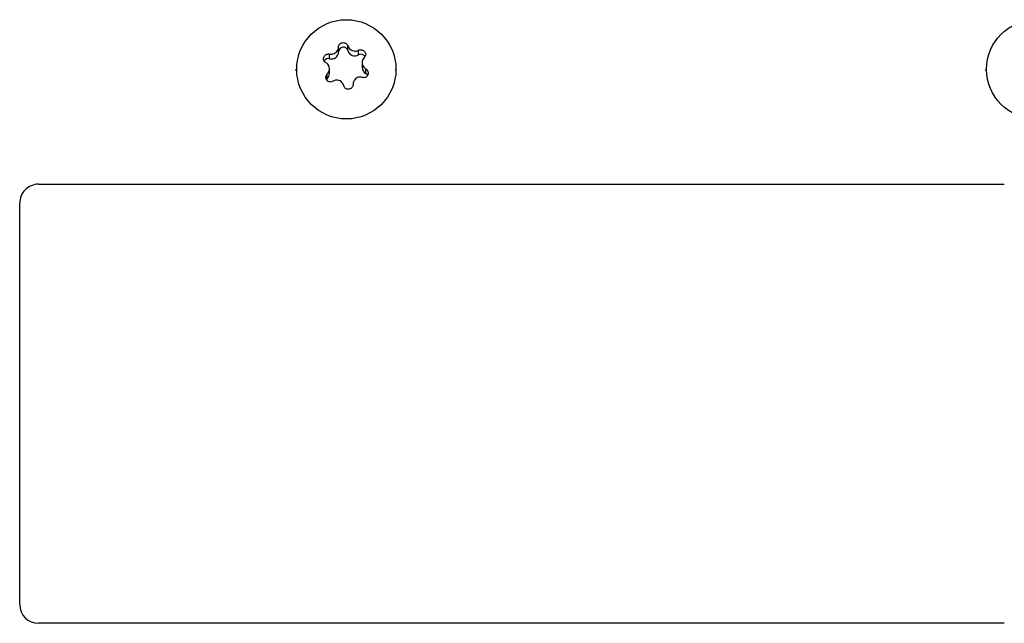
# Model space of a CAD drawing. Extents: x 5 to 297, y -3 to 205.
# Tile 20 of 35: x 83 to 99, y 138 to 148. Entities that reach past the tile are written whole.
import ezdxf

# ---------------------------------------------------------------- set-up
doc = ezdxf.new("R2010")
doc.units = 0
doc.layers.get('0').update_dxf_attribs({"linetype": 'CONTINUOUS'})

msp = doc.modelspace()

# ---------------------------------------------------------------- linework, layer by layer
at = {"color": 7, "linetype": 'CONTINUOUS'}
for p, q in [((88.515, 147.203), (88.515, 147.278)), ((88.664, 147.222), (88.664, 147.297)), ((88.369, 147.093), (88.369, 147.167)), ((88.834, 147.153), (88.834, 147.228)), ((88.892, 147.033), (88.892, 146.955)), ((87.831, 146.923), (87.831, 146.907)), ((88.336, 146.776), (88.336, 146.851)), ((88.37, 146.857), (88.37, 146.934)), ((88.95, 146.856), (88.95, 146.931)), ((89.431, 146.907), (89.431, 146.923)), ((98.831, 146.923), (98.831, 146.907)), ((88.336, 146.776), (88.323, 146.759)), ((83.731, 145.092), (83.731, 145.092)), ((83.731, 145.092), (99.131, 145.092)), ((83.731, 145.092), (99.131, 145.092)), ((99.131, 145.092), (99.131, 145.092)), ((83.431, 138.393), (83.431, 144.792)), ((83.431, 144.792), (83.431, 144.792)), ((99.131, 138.093), (83.731, 138.093))]:
    msp.add_line(p, q, dxfattribs=at)
at = {"color": 7, "linetype": 'CONTINUOUS', "flags": 128}
msp.add_lwpolyline([(88.978, 146.828), (88.971, 146.839), (88.95, 146.856)], dxfattribs=at)
at = {"color": 7, "linetype": 'CONTINUOUS'}
for centre in [(88.639, 146.924), (99.639, 146.924)]:
    msp.add_circle(centre, 0.791, dxfattribs=at)
for centre, radius, start, end in [((88.591, 147.202), 0.076, 15.6461, 179.2448), ((88.4, 147.204), 0.115, 254.8052, 359.4665), ((88.776, 147.254), 0.116, 195.8267, 299.9072), ((88.872, 147.087), 0.0765, 30.3297, 119.8077), ((88.35, 147.019), 0.0763, 75.085, 149.7896), ((89.005, 146.956), 0.114, 180.1411, 240.6812), ((88.257, 146.857), 0.113, 314.4991, 359.9367), ((83.731, 144.792), 0.3, 89.9956, 179.9956), ((83.731, 144.792), 0.3, 89.9956, 179.9956), ((83.731, 138.393), 0.3, 180.0044, 270.0044)]:
    msp.add_arc(centre, radius, start, end, dxfattribs=at)
for points, knots in [([(88.369, 147.167), (88.382, 147.166), (88.407, 147.163), (88.445, 147.174), (88.478, 147.194), (88.501, 147.222), (88.513, 147.251), (88.514, 147.27), (88.515, 147.278)], [0, 0, 0, 0, 0.182844, 0.366239, 0.541816, 0.71189, 0.883343, 1, 1, 1, 1]), ([(88.515, 147.278), (88.516, 147.286), (88.518, 147.302), (88.531, 147.324), (88.552, 147.34), (88.576, 147.349), (88.601, 147.35), (88.625, 147.343), (88.645, 147.33), (88.658, 147.313), (88.663, 147.301), (88.664, 147.297)], [0, 0, 0, 0, 0.122992, 0.246291, 0.366157, 0.480508, 0.590884, 0.700522, 0.812716, 0.929621, 1, 1, 1, 1]), ([(88.664, 147.297), (88.669, 147.286), (88.677, 147.264), (88.705, 147.237), (88.739, 147.22), (88.776, 147.213), (88.809, 147.217), (88.827, 147.225), (88.834, 147.228)], [0, 0, 0, 0, 0.182857, 0.366252, 0.541828, 0.711902, 0.883355, 1, 1, 1, 1]), ([(88.312, 147.03), (88.305, 147.035), (88.29, 147.044), (88.277, 147.066), (88.272, 147.091), (88.277, 147.116), (88.289, 147.138), (88.307, 147.155), (88.33, 147.166), (88.351, 147.17), (88.364, 147.168), (88.369, 147.167)], [0, 0, 0, 0, 0.1228779, 0.2461794, 0.3660511, 0.4804067, 0.5907839, 0.7004214, 0.8126119, 0.929512, 1, 1, 1, 1]), ([(88.834, 147.228), (88.842, 147.231), (88.858, 147.237), (88.885, 147.236), (88.91, 147.226), (88.93, 147.21), (88.943, 147.189), (88.949, 147.165), (88.947, 147.142), (88.938, 147.123), (88.929, 147.114), (88.926, 147.11)], [0, 0, 0, 0, 0.122979, 0.246278, 0.366145, 0.480497, 0.590872, 0.70051, 0.812704, 0.929608, 1, 1, 1, 1]), ([(88.926, 147.11), (88.918, 147.101), (88.901, 147.083), (88.891, 147.047), (88.892, 147.009), (88.906, 146.974), (88.926, 146.948), (88.943, 146.936), (88.95, 146.931)], [0, 0, 0, 0, 0.182812, 0.366209, 0.541787, 0.711862, 0.883314, 1, 1, 1, 1]), ([(88.336, 146.851), (88.344, 146.861), (88.36, 146.882), (88.371, 146.92), (88.369, 146.958), (88.356, 146.992), (88.335, 147.017), (88.319, 147.026), (88.312, 147.03)], [0, 0, 0, 0, 0.182812, 0.366209, 0.541787, 0.711862, 0.883314, 1, 1, 1, 1]), ([(88.428, 146.734), (88.42, 146.729), (88.404, 146.721), (88.377, 146.721), (88.352, 146.729), (88.331, 146.745), (88.318, 146.766), (88.313, 146.79), (88.315, 146.816), (88.324, 146.837), (88.333, 146.847), (88.336, 146.851)], [0, 0, 0, 0, 0.122979, 0.246278, 0.366145, 0.480497, 0.590872, 0.70051, 0.812704, 0.929608, 1, 1, 1, 1]), ([(88.892, 146.794), (88.88, 146.797), (88.855, 146.802), (88.816, 146.794), (88.784, 146.774), (88.76, 146.744), (88.748, 146.713), (88.747, 146.692), (88.747, 146.684)], [0, 0, 0, 0, 0.182844, 0.366239, 0.541816, 0.71189, 0.883343, 1, 1, 1, 1]), ([(88.95, 146.931), (88.957, 146.926), (88.971, 146.915), (88.985, 146.89), (88.989, 146.864), (88.985, 146.838), (88.973, 146.816), (88.955, 146.8), (88.932, 146.791), (88.91, 146.79), (88.897, 146.793), (88.892, 146.794)], [0, 0, 0, 0, 0.122878, 0.246179, 0.366051, 0.480407, 0.590784, 0.700421, 0.812612, 0.929512, 1, 1, 1, 1]), ([(88.598, 146.664), (88.593, 146.677), (88.584, 146.702), (88.557, 146.73), (88.522, 146.748), (88.485, 146.753), (88.453, 146.747), (88.435, 146.737), (88.428, 146.734)], [0, 0, 0, 0, 0.182857, 0.366252, 0.541828, 0.711902, 0.883355, 1, 1, 1, 1]), ([(88.747, 146.684), (88.746, 146.675), (88.744, 146.657), (88.73, 146.633), (88.71, 146.615), (88.686, 146.606), (88.66, 146.605), (88.637, 146.613), (88.616, 146.628), (88.603, 146.646), (88.599, 146.66), (88.598, 146.664)], [0, 0, 0, 0, 0.122992, 0.246291, 0.366157, 0.480508, 0.590884, 0.700522, 0.812716, 0.929621, 1, 1, 1, 1])]:
    msp.add_open_spline(points, degree=3, knots=knots, dxfattribs=at)

doc.saveas('drawing.dxf')
